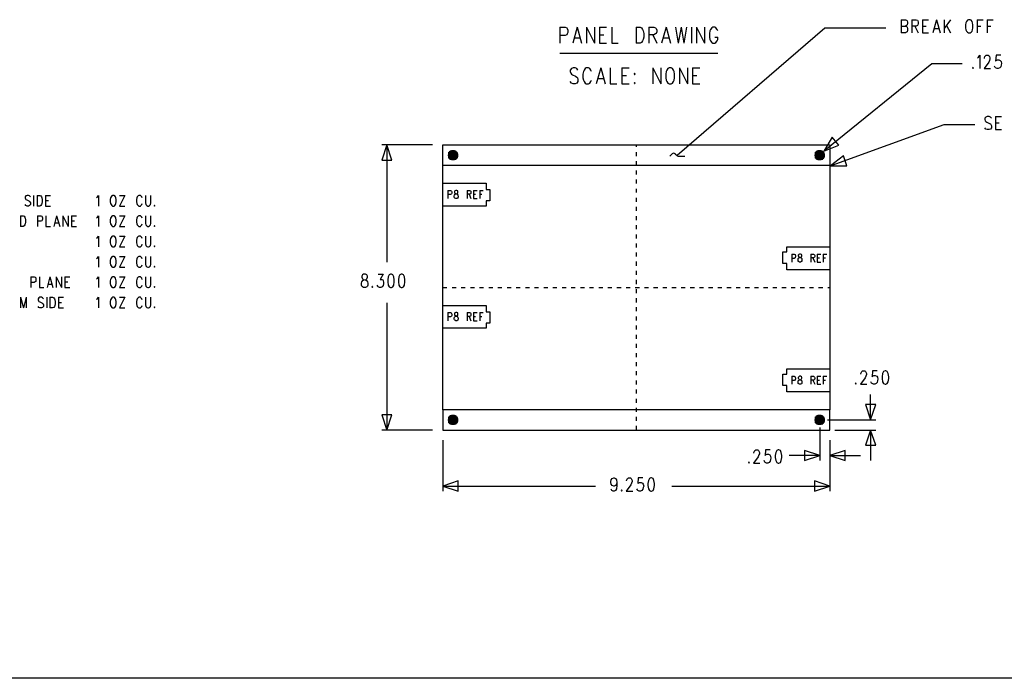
# Model space of a CAD drawing. Extents: x 11.9 to 28.1, y 10.8 to 21.2.
# Tile 2 of 26: x 16.8 to 21.6, y 10.8 to 14. Entities that reach past the tile are written whole.
import ezdxf

# ---------------------------------------------------------------- set-up
doc = ezdxf.new("R2010")
doc.units = 0
doc.header["$MEASUREMENT"] = 0
doc.layers.add('LAYNR1', color=2, linetype='Continuous')

msp = doc.modelspace()

# ---------------------------------------------------------------- linework, layer by layer
at = {"layer": 'LAYNR1'}
for points in [[(21.08, 14.033), (21.08, 13.968)], [(21.08, 14.033), (21.101, 14.033), (21.107, 14.03), (21.11, 14.027), (21.112, 14.021), (21.112, 14.015), (21.11, 14.008), (21.107, 14.005), (21.101, 14.002)], [(21.132, 14.033), (21.132, 13.968)], [(21.132, 14.033), (21.153, 14.033), (21.16, 14.03), (21.162, 14.027), (21.164, 14.021), (21.164, 14.015), (21.162, 14.008), (21.16, 14.005), (21.153, 14.002), (21.132, 14.002)], [(21.185, 14.033), (21.185, 13.968)], [(21.185, 14.033), (21.214, 14.033)], [(21.253, 14.033), (21.235, 13.968)], [(21.253, 14.033), (21.271, 13.968)], [(21.291, 14.033), (21.291, 13.968)], [(21.323, 14.033), (21.291, 13.99)], [(21.453, 14.033), (21.453, 13.968)], [(21.453, 14.033), (21.482, 14.033)], [(21.503, 14.033), (21.503, 13.968)], [(21.503, 14.033), (21.532, 14.033)], [(19.405, 13.996), (19.405, 13.918)], [(19.405, 13.996), (19.43, 13.996), (19.438, 13.993), (19.441, 13.989), (19.443, 13.981), (19.443, 13.97), (19.441, 13.963), (19.438, 13.959), (19.43, 13.955), (19.405, 13.955)], [(19.49, 13.996), (19.468, 13.918)], [(19.49, 13.996), (19.511, 13.918)], [(19.536, 13.996), (19.536, 13.918)], [(19.536, 13.996), (19.574, 13.918)], [(19.574, 13.996), (19.574, 13.918)], [(19.599, 13.996), (19.599, 13.918)], [(19.599, 13.996), (19.634, 13.996)], [(19.659, 13.996), (19.659, 13.918), (19.691, 13.918)], [(19.779, 13.996), (19.779, 13.918)], [(19.779, 13.996), (19.798, 13.996), (19.806, 13.993), (19.811, 13.985), (19.814, 13.978), (19.817, 13.966), (19.817, 13.948), (19.814, 13.936), (19.811, 13.929), (19.806, 13.921), (19.798, 13.918), (19.779, 13.918)], [(19.841, 13.996), (19.841, 13.918)], [(19.841, 13.996), (19.866, 13.996), (19.874, 13.993), (19.877, 13.989), (19.88, 13.981), (19.88, 13.974), (19.877, 13.966), (19.874, 13.963), (19.866, 13.959), (19.841, 13.959)], [(19.926, 13.996), (19.904, 13.918)], [(19.926, 13.996), (19.948, 13.918)], [(19.972, 13.996), (19.986, 13.918)], [(19.98, 13.368), (20.705, 13.993), (21.005, 13.993)], [(20, 13.996), (19.986, 13.918)], [(20, 13.996), (20.013, 13.918)], [(20.027, 13.996), (20.013, 13.918)], [(20.051, 13.996), (20.051, 13.918)], [(20.076, 13.996), (20.076, 13.918)], [(20.076, 13.996), (20.114, 13.918)], [(20.114, 13.996), (20.114, 13.918)], [(20.18, 13.978), (20.177, 13.985), (20.171, 13.993), (20.166, 13.996), (20.155, 13.996), (20.15, 13.993), (20.144, 13.985), (20.141, 13.978), (20.139, 13.966), (20.139, 13.948), (20.141, 13.936), (20.144, 13.929), (20.15, 13.921), (20.155, 13.918), (20.166, 13.918), (20.171, 13.921), (20.177, 13.929), (20.18, 13.936), (20.18, 13.948)], [(21.08, 14.002), (21.101, 14.002), (21.107, 13.999), (21.11, 13.996), (21.112, 13.99), (21.112, 13.98), (21.11, 13.974), (21.107, 13.971), (21.101, 13.968), (21.08, 13.968)], [(21.148, 14.002), (21.164, 13.968)], [(21.185, 14.002), (21.203, 14.002)], [(21.241, 13.99), (21.264, 13.99)], [(21.303, 14.005), (21.323, 13.968)], [(21.453, 14.002), (21.471, 14.002)], [(21.503, 14.002), (21.521, 14.002)], [(19.476, 13.944), (19.503, 13.944)], [(19.599, 13.959), (19.621, 13.959)], [(19.861, 13.959), (19.88, 13.918)], [(19.912, 13.944), (19.94, 13.944)], [(20.166, 13.948), (20.18, 13.948)], [(21.185, 13.968), (21.214, 13.968)], [(19.599, 13.918), (19.634, 13.918)], [(19.405, 13.868), (20.18, 13.868)], [(21.455, 13.846), (21.46, 13.849), (21.466, 13.858), (21.466, 13.793)], [(21.489, 13.843), (21.489, 13.846), (21.491, 13.852), (21.494, 13.855), (21.498, 13.858), (21.507, 13.858), (21.512, 13.855), (21.514, 13.852), (21.516, 13.846), (21.516, 13.84), (21.514, 13.833), (21.51, 13.824), (21.487, 13.793), (21.519, 13.793)], [(21.569, 13.858), (21.546, 13.858), (21.544, 13.83), (21.546, 13.833), (21.553, 13.836), (21.56, 13.836), (21.566, 13.833), (21.571, 13.827), (21.573, 13.818), (21.571, 13.811), (21.569, 13.802), (21.564, 13.796), (21.557, 13.793), (21.551, 13.793), (21.544, 13.796), (21.541, 13.799), (21.539, 13.805)], [(19.493, 13.785), (19.488, 13.793), (19.48, 13.796), (19.469, 13.796), (19.461, 13.793), (19.455, 13.785), (19.455, 13.778), (19.458, 13.77), (19.461, 13.766), (19.466, 13.763), (19.482, 13.755), (19.488, 13.751), (19.491, 13.748), (19.493, 13.74), (19.493, 13.729), (19.488, 13.721), (19.48, 13.718), (19.469, 13.718), (19.461, 13.721), (19.455, 13.729)], [(19.559, 13.778), (19.556, 13.785), (19.551, 13.793), (19.545, 13.796), (19.534, 13.796), (19.529, 13.793), (19.523, 13.785), (19.521, 13.778), (19.518, 13.766), (19.518, 13.748), (19.521, 13.736), (19.523, 13.729), (19.529, 13.721), (19.534, 13.718), (19.545, 13.718), (19.551, 13.721), (19.556, 13.729), (19.559, 13.736)], [(19.605, 13.796), (19.583, 13.718)], [(19.605, 13.796), (19.627, 13.718)], [(19.651, 13.796), (19.651, 13.718), (19.684, 13.718)], [(19.709, 13.796), (19.709, 13.718)], [(19.709, 13.796), (19.744, 13.796)], [(19.861, 13.796), (19.861, 13.718)], [(19.861, 13.796), (19.9, 13.718)], [(19.9, 13.796), (19.9, 13.718)], [(19.992, 13.796), (19.992, 13.718)], [(19.992, 13.796), (20.031, 13.718)], [(20.031, 13.796), (20.031, 13.718)], [(20.055, 13.796), (20.055, 13.718)], [(20.055, 13.796), (20.091, 13.796)], [(20.705, 13.393), (21.23, 13.818), (21.38, 13.818)], [(19.591, 13.744), (19.619, 13.744)], [(19.709, 13.759), (19.731, 13.759)], [(20.055, 13.759), (20.077, 13.759)], [(19.709, 13.718), (19.744, 13.718)], [(20.055, 13.718), (20.091, 13.718)], [(21.523, 13.549), (21.518, 13.555), (21.512, 13.558), (21.502, 13.558), (21.496, 13.555), (21.491, 13.549), (21.491, 13.543), (21.493, 13.536), (21.496, 13.533), (21.5, 13.53), (21.514, 13.524), (21.518, 13.521), (21.521, 13.518), (21.523, 13.511), (21.523, 13.502), (21.518, 13.496), (21.512, 13.493), (21.502, 13.493), (21.496, 13.496), (21.491, 13.502)], [(21.543, 13.558), (21.543, 13.493)], [(21.543, 13.558), (21.573, 13.558)], [(20.741, 13.318), (21.291, 13.518), (21.441, 13.518)], [(21.543, 13.527), (21.562, 13.527)], [(21.543, 13.493), (21.573, 13.493)], [(18.78, 13.418), (18.53, 13.418)], [(18.555, 13.418), (18.555, 12.843)], [(18.83, 13.318), (18.83, 13.418), (20.73, 13.418), (20.73, 13.318)], [(18.87, 13.345), (18.87, 13.391)], [(18.875, 13.343), (18.875, 13.392)], [(18.88, 13.343), (18.88, 13.393)], [(18.885, 13.343), (18.885, 13.392)], [(18.89, 13.345), (18.89, 13.391)], [(19.78, 13.408), (19.78, 13.418)], [(20.67, 13.345), (20.67, 13.391)], [(20.675, 13.343), (20.675, 13.392)], [(20.68, 13.343), (20.68, 13.393)], [(20.685, 13.343), (20.685, 13.392)], [(20.69, 13.345), (20.69, 13.391)], [(18.855, 13.368), (18.905, 13.368)], [(18.856, 13.373), (18.905, 13.373)], [(18.856, 13.363), (18.905, 13.363)], [(18.857, 13.378), (18.903, 13.378)], [(18.857, 13.358), (18.903, 13.358)], [(18.86, 13.383), (18.9, 13.383)], [(18.86, 13.353), (18.86, 13.383)], [(18.86, 13.353), (18.9, 13.353)], [(18.865, 13.388), (18.895, 13.388)], [(18.865, 13.348), (18.865, 13.388)], [(18.865, 13.348), (18.895, 13.348)], [(18.895, 13.348), (18.895, 13.388)], [(18.9, 13.353), (18.9, 13.383)], [(19.78, 13.363), (19.78, 13.383)], [(19.945, 13.363), (19.956, 13.374)], [(19.97, 13.375), (19.982, 13.365)], [(20.655, 13.368), (20.705, 13.368)], [(20.656, 13.373), (20.705, 13.373)], [(20.656, 13.363), (20.705, 13.363)], [(20.657, 13.378), (20.703, 13.378)], [(20.657, 13.358), (20.703, 13.358)], [(20.66, 13.383), (20.7, 13.383)], [(20.66, 13.353), (20.66, 13.383)], [(20.66, 13.353), (20.7, 13.353)], [(20.665, 13.388), (20.695, 13.388)], [(20.665, 13.348), (20.665, 13.388)], [(20.665, 13.348), (20.695, 13.348)], [(20.695, 13.348), (20.695, 13.388)], [(20.7, 13.353), (20.7, 13.383)], [(19.78, 13.318), (19.78, 13.338)], [(19.78, 13.273), (19.78, 13.293)], [(19.78, 13.228), (19.78, 13.248)], [(19.78, 13.184), (19.78, 13.203)], [(16.805, 13.163), (16.801, 13.168), (16.796, 13.17), (16.789, 13.17), (16.783, 13.168), (16.78, 13.163), (16.78, 13.158), (16.781, 13.153), (16.783, 13.15), (16.787, 13.148), (16.798, 13.143), (16.801, 13.14), (16.803, 13.138), (16.805, 13.133), (16.805, 13.125), (16.801, 13.12), (16.796, 13.118), (16.789, 13.118), (16.783, 13.12), (16.78, 13.125)], [(16.821, 13.17), (16.821, 13.118)], [(16.838, 13.17), (16.838, 13.118)], [(16.838, 13.17), (16.851, 13.17), (16.856, 13.168), (16.86, 13.163), (16.861, 13.158), (16.863, 13.15), (16.863, 13.138), (16.861, 13.13), (16.86, 13.125), (16.856, 13.12), (16.851, 13.118), (16.838, 13.118)], [(16.88, 13.17), (16.88, 13.118)], [(16.88, 13.17), (16.903, 13.17)], [(17.13, 13.16), (17.134, 13.163), (17.139, 13.17), (17.139, 13.118)], [(17.268, 13.17), (17.243, 13.118)], [(17.243, 13.17), (17.268, 13.17)], [(17.354, 13.158), (17.352, 13.163), (17.348, 13.168), (17.345, 13.17), (17.337, 13.17), (17.334, 13.168), (17.33, 13.163), (17.328, 13.158), (17.326, 13.15), (17.326, 13.138), (17.328, 13.13), (17.33, 13.125), (17.334, 13.12), (17.337, 13.118), (17.345, 13.118), (17.348, 13.12), (17.352, 13.125), (17.354, 13.13)], [(17.37, 13.17), (17.37, 13.133), (17.372, 13.125), (17.376, 13.12), (17.381, 13.118), (17.385, 13.118), (17.39, 13.12), (17.394, 13.125), (17.396, 13.133), (17.396, 13.17)], [(18.855, 13.195), (18.855, 13.155)], [(18.855, 13.195), (18.867, 13.195), (18.871, 13.193), (18.873, 13.191), (18.874, 13.187), (18.874, 13.181), (18.873, 13.178), (18.871, 13.176), (18.867, 13.174), (18.855, 13.174)], [(18.949, 13.195), (18.949, 13.155)], [(18.949, 13.195), (18.961, 13.195), (18.966, 13.193), (18.967, 13.191), (18.968, 13.187), (18.968, 13.183), (18.967, 13.18), (18.966, 13.178), (18.961, 13.176), (18.949, 13.176)], [(18.959, 13.176), (18.968, 13.155)], [(18.981, 13.195), (18.981, 13.155)], [(18.981, 13.195), (18.998, 13.195)], [(18.981, 13.176), (18.991, 13.176)], [(18.981, 13.155), (18.998, 13.155)], [(19.011, 13.195), (19.011, 13.155)], [(19.011, 13.195), (19.028, 13.195)], [(19.011, 13.176), (19.021, 13.176)], [(19.78, 13.139), (19.78, 13.159)], [(16.88, 13.145), (16.894, 13.145)], [(16.88, 13.118), (16.903, 13.118)], [(17.243, 13.118), (17.268, 13.118)], [(19.78, 13.094), (19.78, 13.114)], [(16.756, 13.07), (16.756, 13.018)], [(16.756, 13.07), (16.769, 13.07), (16.774, 13.068), (16.778, 13.063), (16.78, 13.058), (16.781, 13.05), (16.781, 13.038), (16.78, 13.03), (16.778, 13.025), (16.774, 13.02), (16.769, 13.018), (16.756, 13.018)], [(16.84, 13.07), (16.84, 13.018)], [(16.84, 13.07), (16.856, 13.07), (16.861, 13.068), (16.863, 13.065), (16.865, 13.06), (16.865, 13.053), (16.863, 13.048), (16.861, 13.045), (16.856, 13.043), (16.84, 13.043)], [(16.881, 13.07), (16.881, 13.018), (16.903, 13.018)], [(16.934, 13.07), (16.92, 13.018)], [(16.934, 13.07), (16.949, 13.018)], [(16.965, 13.07), (16.965, 13.018)], [(16.965, 13.07), (16.991, 13.018)], [(16.991, 13.07), (16.991, 13.018)], [(17.007, 13.07), (17.007, 13.018)], [(17.007, 13.07), (17.031, 13.07)], [(17.13, 13.06), (17.134, 13.063), (17.139, 13.07), (17.139, 13.018)], [(17.268, 13.07), (17.243, 13.018)], [(17.243, 13.07), (17.268, 13.07)], [(17.354, 13.058), (17.352, 13.063), (17.348, 13.068), (17.345, 13.07), (17.337, 13.07), (17.334, 13.068), (17.33, 13.063), (17.328, 13.058), (17.326, 13.05), (17.326, 13.038), (17.328, 13.03), (17.33, 13.025), (17.334, 13.02), (17.337, 13.018), (17.345, 13.018), (17.348, 13.02), (17.352, 13.025), (17.354, 13.03)], [(17.37, 13.07), (17.37, 13.033), (17.372, 13.025), (17.376, 13.02), (17.381, 13.018), (17.385, 13.018), (17.39, 13.02), (17.394, 13.025), (17.396, 13.033), (17.396, 13.07)], [(19.78, 13.049), (19.78, 13.069)], [(16.925, 13.035), (16.943, 13.035)], [(17.007, 13.045), (17.021, 13.045)], [(17.007, 13.018), (17.031, 13.018)], [(17.243, 13.018), (17.268, 13.018)], [(19.78, 13.004), (19.78, 13.024)], [(17.13, 12.96), (17.134, 12.963), (17.139, 12.97), (17.139, 12.918)], [(17.268, 12.97), (17.243, 12.918)], [(17.243, 12.97), (17.268, 12.97)], [(17.354, 12.958), (17.352, 12.963), (17.348, 12.968), (17.345, 12.97), (17.337, 12.97), (17.334, 12.968), (17.33, 12.963), (17.328, 12.958), (17.326, 12.95), (17.326, 12.938), (17.328, 12.93), (17.33, 12.925), (17.334, 12.92), (17.337, 12.918), (17.345, 12.918), (17.348, 12.92), (17.352, 12.925), (17.354, 12.93)], [(17.37, 12.97), (17.37, 12.933), (17.372, 12.925), (17.376, 12.92), (17.381, 12.918), (17.385, 12.918), (17.39, 12.92), (17.394, 12.925), (17.396, 12.933), (17.396, 12.97)], [(19.78, 12.959), (19.78, 12.979)], [(17.243, 12.918), (17.268, 12.918)], [(19.78, 12.914), (19.78, 12.934)], [(17.13, 12.86), (17.134, 12.863), (17.139, 12.87), (17.139, 12.818)], [(17.268, 12.87), (17.243, 12.818)], [(17.243, 12.87), (17.268, 12.87)], [(17.354, 12.858), (17.352, 12.863), (17.348, 12.868), (17.345, 12.87), (17.337, 12.87), (17.334, 12.868), (17.33, 12.863), (17.328, 12.858), (17.326, 12.85), (17.326, 12.838), (17.328, 12.83), (17.33, 12.825), (17.334, 12.82), (17.337, 12.818), (17.345, 12.818), (17.348, 12.82), (17.352, 12.825), (17.354, 12.83)], [(17.37, 12.87), (17.37, 12.833), (17.372, 12.825), (17.376, 12.82), (17.381, 12.818), (17.385, 12.818), (17.39, 12.82), (17.394, 12.825), (17.396, 12.833), (17.396, 12.87)], [(19.78, 12.87), (19.78, 12.89)], [(20.543, 12.882), (20.543, 12.843)], [(20.543, 12.882), (20.555, 12.882), (20.559, 12.88), (20.56, 12.878), (20.562, 12.875), (20.562, 12.869), (20.56, 12.865), (20.559, 12.863), (20.555, 12.861), (20.543, 12.861)], [(20.637, 12.882), (20.637, 12.843)], [(20.637, 12.882), (20.649, 12.882), (20.653, 12.88), (20.654, 12.878), (20.656, 12.875), (20.656, 12.871), (20.654, 12.867), (20.653, 12.865), (20.649, 12.863), (20.637, 12.863)], [(20.646, 12.863), (20.656, 12.843)], [(20.668, 12.882), (20.668, 12.843)], [(20.668, 12.882), (20.686, 12.882)], [(20.668, 12.863), (20.679, 12.863)], [(20.698, 12.882), (20.698, 12.843)], [(20.698, 12.882), (20.716, 12.882)], [(20.698, 12.863), (20.709, 12.863)], [(17.243, 12.818), (17.268, 12.818)], [(19.78, 12.825), (19.78, 12.845)], [(20.668, 12.843), (20.686, 12.843)], [(16.807, 12.77), (16.807, 12.718)], [(16.807, 12.77), (16.823, 12.77), (16.829, 12.768), (16.831, 12.765), (16.832, 12.76), (16.832, 12.753), (16.831, 12.748), (16.829, 12.745), (16.823, 12.743), (16.807, 12.743)], [(16.849, 12.77), (16.849, 12.718), (16.871, 12.718)], [(16.901, 12.77), (16.887, 12.718)], [(16.901, 12.77), (16.916, 12.718)], [(16.932, 12.77), (16.932, 12.718)], [(16.932, 12.77), (16.958, 12.718)], [(16.958, 12.77), (16.958, 12.718)], [(16.974, 12.77), (16.974, 12.718)], [(16.974, 12.77), (16.998, 12.77)], [(17.13, 12.76), (17.134, 12.763), (17.139, 12.77), (17.139, 12.718)], [(17.268, 12.77), (17.243, 12.718)], [(17.243, 12.77), (17.268, 12.77)], [(17.354, 12.758), (17.352, 12.763), (17.348, 12.768), (17.345, 12.77), (17.337, 12.77), (17.334, 12.768), (17.33, 12.763), (17.328, 12.758), (17.326, 12.75), (17.326, 12.738), (17.328, 12.73), (17.33, 12.725), (17.334, 12.72), (17.337, 12.718), (17.345, 12.718), (17.348, 12.72), (17.352, 12.725), (17.354, 12.73)], [(17.37, 12.77), (17.37, 12.733), (17.372, 12.725), (17.376, 12.72), (17.381, 12.718), (17.385, 12.718), (17.39, 12.72), (17.394, 12.725), (17.396, 12.733), (17.396, 12.77)], [(18.512, 12.783), (18.537, 12.783), (18.523, 12.758), (18.53, 12.758), (18.535, 12.755), (18.537, 12.752), (18.539, 12.743), (18.539, 12.736), (18.537, 12.727), (18.532, 12.721), (18.526, 12.718), (18.519, 12.718), (18.512, 12.721), (18.51, 12.724), (18.507, 12.73)], [(19.78, 12.78), (19.78, 12.8)], [(16.892, 12.735), (16.911, 12.735)], [(16.974, 12.745), (16.989, 12.745)], [(16.974, 12.718), (16.998, 12.718)], [(17.243, 12.718), (17.268, 12.718)], [(18.83, 12.718), (18.85, 12.718)], [(18.875, 12.718), (18.895, 12.718)], [(18.92, 12.718), (18.94, 12.718)], [(18.965, 12.718), (18.985, 12.718)], [(19.01, 12.718), (19.03, 12.718)], [(19.055, 12.718), (19.075, 12.718)], [(19.1, 12.718), (19.12, 12.718)], [(19.145, 12.718), (19.165, 12.718)], [(19.19, 12.718), (19.21, 12.718)], [(19.235, 12.718), (19.255, 12.718)], [(19.28, 12.718), (19.3, 12.718)], [(19.325, 12.718), (19.345, 12.718)], [(19.37, 12.718), (19.39, 12.718)], [(19.415, 12.718), (19.435, 12.718)], [(19.46, 12.718), (19.48, 12.718)], [(19.505, 12.718), (19.525, 12.718)], [(19.55, 12.718), (19.57, 12.718)], [(19.595, 12.718), (19.615, 12.718)], [(19.64, 12.718), (19.66, 12.718)], [(19.685, 12.718), (19.705, 12.718)], [(19.73, 12.718), (19.75, 12.718)], [(19.775, 12.718), (19.795, 12.718)], [(19.78, 12.735), (19.78, 12.755)], [(19.82, 12.718), (19.84, 12.718)], [(19.865, 12.718), (19.885, 12.718)], [(19.91, 12.718), (19.93, 12.718)], [(19.955, 12.718), (19.975, 12.718)], [(20, 12.718), (20.02, 12.718)], [(20.045, 12.718), (20.065, 12.718)], [(20.09, 12.718), (20.11, 12.718)], [(20.135, 12.718), (20.155, 12.718)], [(20.18, 12.718), (20.2, 12.718)], [(20.225, 12.718), (20.245, 12.718)], [(20.27, 12.718), (20.29, 12.718)], [(20.315, 12.718), (20.335, 12.718)], [(20.36, 12.718), (20.38, 12.718)], [(20.405, 12.718), (20.425, 12.718)], [(20.45, 12.718), (20.47, 12.718)], [(20.495, 12.718), (20.515, 12.718)], [(20.54, 12.718), (20.56, 12.718)], [(20.585, 12.718), (20.605, 12.718)], [(20.63, 12.718), (20.65, 12.718)], [(20.675, 12.718), (20.695, 12.718)], [(20.72, 12.718), (20.73, 12.718)], [(16.756, 12.67), (16.756, 12.618)], [(16.756, 12.67), (16.771, 12.618)], [(16.785, 12.67), (16.771, 12.618)], [(16.785, 12.67), (16.785, 12.618)], [(16.869, 12.663), (16.865, 12.668), (16.86, 12.67), (16.852, 12.67), (16.847, 12.668), (16.843, 12.663), (16.843, 12.658), (16.845, 12.653), (16.847, 12.65), (16.851, 12.648), (16.861, 12.643), (16.865, 12.64), (16.867, 12.638), (16.869, 12.633), (16.869, 12.625), (16.865, 12.62), (16.86, 12.618), (16.852, 12.618), (16.847, 12.62), (16.843, 12.625)], [(16.885, 12.67), (16.885, 12.618)], [(16.901, 12.67), (16.901, 12.618)], [(16.901, 12.67), (16.914, 12.67), (16.92, 12.668), (16.923, 12.663), (16.925, 12.658), (16.927, 12.65), (16.927, 12.638), (16.925, 12.63), (16.923, 12.625), (16.92, 12.62), (16.914, 12.618), (16.901, 12.618)], [(16.943, 12.67), (16.943, 12.618)], [(16.943, 12.67), (16.967, 12.67)], [(17.13, 12.66), (17.134, 12.663), (17.139, 12.67), (17.139, 12.618)], [(17.268, 12.67), (17.243, 12.618)], [(17.243, 12.67), (17.268, 12.67)], [(17.354, 12.658), (17.352, 12.663), (17.348, 12.668), (17.345, 12.67), (17.337, 12.67), (17.334, 12.668), (17.33, 12.663), (17.328, 12.658), (17.326, 12.65), (17.326, 12.638), (17.328, 12.63), (17.33, 12.625), (17.334, 12.62), (17.337, 12.618), (17.345, 12.618), (17.348, 12.62), (17.352, 12.625), (17.354, 12.63)], [(17.37, 12.67), (17.37, 12.633), (17.372, 12.625), (17.376, 12.62), (17.381, 12.618), (17.385, 12.618), (17.39, 12.62), (17.394, 12.625), (17.396, 12.633), (17.396, 12.67)], [(19.78, 12.69), (19.78, 12.71)], [(16.943, 12.645), (16.958, 12.645)], [(16.943, 12.618), (16.967, 12.618)], [(17.243, 12.618), (17.268, 12.618)], [(18.555, 12.643), (18.555, 12.018)], [(19.78, 12.645), (19.78, 12.665)], [(19.78, 12.601), (19.78, 12.621)], [(18.855, 12.595), (18.855, 12.555)], [(18.855, 12.595), (18.867, 12.595), (18.871, 12.593), (18.873, 12.591), (18.874, 12.587), (18.874, 12.581), (18.873, 12.578), (18.871, 12.576), (18.867, 12.574), (18.855, 12.574)], [(18.949, 12.595), (18.949, 12.555)], [(18.949, 12.595), (18.961, 12.595), (18.966, 12.593), (18.967, 12.591), (18.968, 12.587), (18.968, 12.583), (18.967, 12.58), (18.966, 12.578), (18.961, 12.576), (18.949, 12.576)], [(18.959, 12.576), (18.968, 12.555)], [(18.981, 12.595), (18.981, 12.555)], [(18.981, 12.595), (18.998, 12.595)], [(18.981, 12.576), (18.991, 12.576)], [(19.011, 12.595), (19.011, 12.555)], [(19.011, 12.595), (19.028, 12.595)], [(19.011, 12.576), (19.021, 12.576)], [(19.78, 12.556), (19.78, 12.576)], [(18.981, 12.555), (18.998, 12.555)], [(19.78, 12.511), (19.78, 12.531)], [(19.78, 12.466), (19.78, 12.486)], [(19.78, 12.421), (19.78, 12.441)], [(19.78, 12.376), (19.78, 12.396)], [(19.78, 12.332), (19.78, 12.352)], [(19.78, 12.287), (19.78, 12.307)], [(20.543, 12.282), (20.543, 12.243)], [(20.543, 12.282), (20.555, 12.282), (20.559, 12.28), (20.56, 12.278), (20.562, 12.275), (20.562, 12.269), (20.56, 12.265), (20.559, 12.263), (20.555, 12.261), (20.543, 12.261)], [(20.637, 12.282), (20.637, 12.243)], [(20.637, 12.282), (20.649, 12.282), (20.653, 12.28), (20.654, 12.278), (20.656, 12.275), (20.656, 12.271), (20.654, 12.267), (20.653, 12.265), (20.649, 12.263), (20.637, 12.263)], [(20.668, 12.282), (20.668, 12.243)], [(20.668, 12.282), (20.686, 12.282)], [(20.698, 12.282), (20.698, 12.243)], [(20.698, 12.282), (20.716, 12.282)], [(20.882, 12.293), (20.882, 12.296), (20.885, 12.302), (20.887, 12.305), (20.891, 12.308), (20.901, 12.308), (20.905, 12.305), (20.907, 12.302), (20.91, 12.296), (20.91, 12.29), (20.907, 12.283), (20.903, 12.274), (20.88, 12.243), (20.912, 12.243)], [(20.962, 12.308), (20.939, 12.308), (20.937, 12.28), (20.939, 12.283), (20.946, 12.286), (20.953, 12.286), (20.96, 12.283), (20.964, 12.277), (20.966, 12.268), (20.964, 12.261), (20.962, 12.252), (20.957, 12.246), (20.951, 12.243), (20.944, 12.243), (20.937, 12.246), (20.935, 12.249), (20.932, 12.255)], [(19.78, 12.242), (19.78, 12.262)], [(20.646, 12.263), (20.656, 12.243)], [(20.668, 12.263), (20.679, 12.263)], [(20.668, 12.243), (20.686, 12.243)], [(20.698, 12.263), (20.709, 12.263)], [(19.78, 12.197), (19.78, 12.217)], [(20.93, 12.068), (20.93, 12.193)], [(19.78, 12.152), (19.78, 12.172)], [(18.83, 12.118), (18.83, 12.018), (20.73, 12.018), (20.73, 12.118)], [(18.865, 12.088), (18.895, 12.088)], [(18.865, 12.048), (18.865, 12.088)], [(18.87, 12.045), (18.87, 12.091)], [(18.875, 12.043), (18.875, 12.092)], [(18.88, 12.043), (18.88, 12.093)], [(18.885, 12.043), (18.885, 12.092)], [(18.89, 12.045), (18.89, 12.091)], [(18.895, 12.048), (18.895, 12.088)], [(19.78, 12.107), (19.78, 12.127)], [(20.665, 12.088), (20.695, 12.088)], [(20.665, 12.048), (20.665, 12.088)], [(20.67, 12.045), (20.67, 12.091)], [(20.675, 12.043), (20.675, 12.092)], [(20.68, 12.043), (20.68, 12.093)], [(20.685, 12.043), (20.685, 12.092)], [(20.69, 12.045), (20.69, 12.091)], [(20.695, 12.048), (20.695, 12.088)], [(18.855, 12.068), (18.905, 12.068)], [(18.856, 12.073), (18.905, 12.073)], [(18.856, 12.063), (18.905, 12.063)], [(18.857, 12.078), (18.903, 12.078)], [(18.857, 12.058), (18.903, 12.058)], [(18.86, 12.083), (18.9, 12.083)], [(18.86, 12.053), (18.86, 12.083)], [(18.86, 12.053), (18.9, 12.053)], [(18.865, 12.048), (18.895, 12.048)], [(18.9, 12.053), (18.9, 12.083)], [(19.78, 12.063), (19.78, 12.083)], [(19.78, 12.018), (19.78, 12.038)], [(20.655, 12.068), (20.705, 12.068)], [(20.656, 12.073), (20.705, 12.073)], [(20.656, 12.063), (20.705, 12.063)], [(20.657, 12.078), (20.703, 12.078)], [(20.657, 12.058), (20.703, 12.058)], [(20.66, 12.083), (20.7, 12.083)], [(20.66, 12.053), (20.66, 12.083)], [(20.66, 12.053), (20.7, 12.053)], [(20.665, 12.048), (20.695, 12.048)], [(20.7, 12.053), (20.7, 12.083)], [(20.718, 12.068), (20.955, 12.068)], [(18.78, 12.018), (18.53, 12.018)], [(20.68, 12.03), (20.68, 11.868)], [(20.755, 12.018), (20.955, 12.018)], [(20.93, 12.018), (20.93, 11.868)], [(18.83, 11.968), (18.83, 11.718)], [(20.73, 11.968), (20.73, 11.718)], [(20.357, 11.905), (20.357, 11.908), (20.36, 11.915), (20.362, 11.918), (20.366, 11.921), (20.376, 11.921), (20.38, 11.918), (20.382, 11.915), (20.385, 11.908), (20.385, 11.902), (20.382, 11.896), (20.378, 11.886), (20.355, 11.855), (20.387, 11.855)], [(20.437, 11.921), (20.414, 11.921), (20.412, 11.893), (20.414, 11.896), (20.421, 11.899), (20.428, 11.899), (20.435, 11.896), (20.439, 11.89), (20.441, 11.88), (20.439, 11.874), (20.437, 11.865), (20.432, 11.858), (20.426, 11.855), (20.419, 11.855), (20.412, 11.858), (20.41, 11.861), (20.407, 11.868)], [(20.68, 11.893), (20.53, 11.893)], [(20.73, 11.893), (20.88, 11.893)], [(19.685, 11.761), (19.682, 11.752), (19.678, 11.746), (19.671, 11.743), (19.669, 11.743), (19.662, 11.746), (19.657, 11.752), (19.655, 11.761), (19.655, 11.765), (19.657, 11.774), (19.662, 11.78), (19.669, 11.783), (19.671, 11.783), (19.678, 11.78), (19.682, 11.774), (19.685, 11.761), (19.685, 11.746), (19.682, 11.73), (19.678, 11.721), (19.671, 11.718), (19.666, 11.718), (19.66, 11.721), (19.657, 11.727)], [(19.732, 11.768), (19.732, 11.771), (19.735, 11.777), (19.737, 11.78), (19.741, 11.783), (19.751, 11.783), (19.755, 11.78), (19.757, 11.777), (19.76, 11.771), (19.76, 11.765), (19.757, 11.758), (19.753, 11.749), (19.73, 11.718), (19.762, 11.718)], [(19.812, 11.783), (19.789, 11.783), (19.787, 11.755), (19.789, 11.758), (19.796, 11.761), (19.803, 11.761), (19.81, 11.758), (19.814, 11.752), (19.816, 11.743), (19.814, 11.736), (19.812, 11.727), (19.807, 11.721), (19.801, 11.718), (19.794, 11.718), (19.787, 11.721), (19.785, 11.724), (19.782, 11.73)], [(18.83, 11.743), (19.58, 11.743)], [(19.955, 11.743), (20.73, 11.743)], [(28.093, 10.799), (11.892, 10.799)]]:
    msp.add_lwpolyline(points, dxfattribs=at)
for points in [[(21.41, 14.033), (21.405, 14.03), (21.401, 14.024), (21.398, 14.018), (21.396, 14.008), (21.396, 13.993), (21.398, 13.983), (21.401, 13.977), (21.405, 13.971), (21.41, 13.968), (21.419, 13.968), (21.423, 13.971), (21.428, 13.977), (21.43, 13.983), (21.432, 13.993), (21.432, 14.008), (21.43, 14.018), (21.428, 14.024), (21.423, 14.03), (21.419, 14.033), (21.41, 14.033)], [(19.941, 13.796), (19.935, 13.793), (19.93, 13.785), (19.927, 13.778), (19.924, 13.766), (19.924, 13.748), (19.927, 13.736), (19.93, 13.729), (19.935, 13.721), (19.941, 13.718), (19.951, 13.718), (19.957, 13.721), (19.962, 13.729), (19.965, 13.736), (19.968, 13.748), (19.968, 13.766), (19.965, 13.778), (19.962, 13.785), (19.957, 13.793), (19.951, 13.796), (19.941, 13.796)], [(21.432, 13.799), (21.43, 13.796), (21.432, 13.793), (21.435, 13.796), (21.432, 13.799)], [(19.771, 13.77), (19.769, 13.766), (19.771, 13.763), (19.774, 13.766), (19.771, 13.77)], [(19.771, 13.725), (19.769, 13.721), (19.771, 13.718), (19.774, 13.721), (19.771, 13.725)], [(20.742, 13.456), (20.701, 13.388), (20.774, 13.417), (20.742, 13.456)], [(18.58, 13.343), (18.555, 13.418), (18.53, 13.343), (18.58, 13.343)], [(20.797, 13.364), (20.734, 13.316), (20.813, 13.316), (20.797, 13.364)], [(18.83, 13.318), (20.73, 13.318), (20.73, 12.118), (18.83, 12.118), (18.83, 13.318)], [(18.83, 13.23), (19.043, 13.23), (19.043, 13.199), (19.061, 13.199), (19.061, 13.143), (19.043, 13.143), (19.043, 13.118), (18.83, 13.118), (18.83, 13.23)], [(17.208, 13.17), (17.205, 13.168), (17.201, 13.163), (17.199, 13.158), (17.197, 13.15), (17.197, 13.138), (17.199, 13.13), (17.201, 13.125), (17.205, 13.12), (17.208, 13.118), (17.216, 13.118), (17.219, 13.12), (17.223, 13.125), (17.225, 13.13), (17.226, 13.138), (17.226, 13.15), (17.225, 13.158), (17.223, 13.163), (17.219, 13.168), (17.216, 13.17), (17.208, 13.17)], [(18.893, 13.195), (18.889, 13.193), (18.888, 13.189), (18.888, 13.185), (18.889, 13.181), (18.892, 13.18), (18.897, 13.178), (18.901, 13.176), (18.904, 13.172), (18.906, 13.168), (18.906, 13.163), (18.904, 13.159), (18.903, 13.157), (18.899, 13.155), (18.893, 13.155), (18.889, 13.157), (18.888, 13.159), (18.886, 13.163), (18.886, 13.168), (18.888, 13.172), (18.891, 13.176), (18.895, 13.178), (18.9, 13.18), (18.903, 13.181), (18.904, 13.185), (18.904, 13.189), (18.903, 13.193), (18.899, 13.195), (18.893, 13.195)], [(17.414, 13.123), (17.412, 13.12), (17.414, 13.118), (17.416, 13.12), (17.414, 13.123)], [(17.208, 13.07), (17.205, 13.068), (17.201, 13.063), (17.199, 13.058), (17.197, 13.05), (17.197, 13.038), (17.199, 13.03), (17.201, 13.025), (17.205, 13.02), (17.208, 13.018), (17.216, 13.018), (17.219, 13.02), (17.223, 13.025), (17.225, 13.03), (17.226, 13.038), (17.226, 13.05), (17.225, 13.058), (17.223, 13.063), (17.219, 13.068), (17.216, 13.07), (17.208, 13.07)], [(17.414, 13.023), (17.412, 13.02), (17.414, 13.018), (17.416, 13.02), (17.414, 13.023)], [(17.208, 12.97), (17.205, 12.968), (17.201, 12.963), (17.199, 12.958), (17.197, 12.95), (17.197, 12.938), (17.199, 12.93), (17.201, 12.925), (17.205, 12.92), (17.208, 12.918), (17.216, 12.918), (17.219, 12.92), (17.223, 12.925), (17.225, 12.93), (17.226, 12.938), (17.226, 12.95), (17.225, 12.958), (17.223, 12.963), (17.219, 12.968), (17.216, 12.97), (17.208, 12.97)], [(17.414, 12.923), (17.412, 12.92), (17.414, 12.918), (17.416, 12.92), (17.414, 12.923)], [(20.73, 12.805), (20.518, 12.805), (20.518, 12.836), (20.499, 12.836), (20.499, 12.893), (20.518, 12.893), (20.518, 12.918), (20.73, 12.918), (20.73, 12.805)], [(17.208, 12.87), (17.205, 12.868), (17.201, 12.863), (17.199, 12.858), (17.197, 12.85), (17.197, 12.838), (17.199, 12.83), (17.201, 12.825), (17.205, 12.82), (17.208, 12.818), (17.216, 12.818), (17.219, 12.82), (17.223, 12.825), (17.225, 12.83), (17.226, 12.838), (17.226, 12.85), (17.225, 12.858), (17.223, 12.863), (17.219, 12.868), (17.216, 12.87), (17.208, 12.87)], [(20.581, 12.882), (20.577, 12.88), (20.575, 12.876), (20.575, 12.873), (20.577, 12.869), (20.579, 12.867), (20.585, 12.865), (20.589, 12.863), (20.592, 12.86), (20.593, 12.856), (20.593, 12.85), (20.592, 12.846), (20.59, 12.845), (20.586, 12.843), (20.581, 12.843), (20.577, 12.845), (20.575, 12.846), (20.574, 12.85), (20.574, 12.856), (20.575, 12.86), (20.578, 12.863), (20.582, 12.865), (20.588, 12.867), (20.59, 12.869), (20.592, 12.873), (20.592, 12.876), (20.59, 12.88), (20.586, 12.882), (20.581, 12.882)], [(17.414, 12.823), (17.412, 12.82), (17.414, 12.818), (17.416, 12.82), (17.414, 12.823)], [(17.208, 12.77), (17.205, 12.768), (17.201, 12.763), (17.199, 12.758), (17.197, 12.75), (17.197, 12.738), (17.199, 12.73), (17.201, 12.725), (17.205, 12.72), (17.208, 12.718), (17.216, 12.718), (17.219, 12.72), (17.223, 12.725), (17.225, 12.73), (17.226, 12.738), (17.226, 12.75), (17.225, 12.758), (17.223, 12.763), (17.219, 12.768), (17.216, 12.77), (17.208, 12.77)], [(18.441, 12.783), (18.435, 12.78), (18.432, 12.774), (18.432, 12.768), (18.435, 12.761), (18.439, 12.758), (18.448, 12.755), (18.455, 12.752), (18.46, 12.746), (18.462, 12.74), (18.462, 12.73), (18.46, 12.724), (18.457, 12.721), (18.451, 12.718), (18.441, 12.718), (18.435, 12.721), (18.432, 12.724), (18.43, 12.73), (18.43, 12.74), (18.432, 12.746), (18.437, 12.752), (18.444, 12.755), (18.453, 12.758), (18.457, 12.761), (18.46, 12.768), (18.46, 12.774), (18.457, 12.78), (18.451, 12.783), (18.441, 12.783)], [(18.573, 12.783), (18.566, 12.78), (18.562, 12.771), (18.56, 12.755), (18.56, 12.746), (18.562, 12.73), (18.566, 12.721), (18.573, 12.718), (18.578, 12.718), (18.585, 12.721), (18.589, 12.73), (18.591, 12.746), (18.591, 12.755), (18.589, 12.771), (18.585, 12.78), (18.578, 12.783), (18.573, 12.783)], [(18.626, 12.783), (18.619, 12.78), (18.614, 12.771), (18.612, 12.755), (18.612, 12.746), (18.614, 12.73), (18.619, 12.721), (18.626, 12.718), (18.63, 12.718), (18.637, 12.721), (18.641, 12.73), (18.644, 12.746), (18.644, 12.755), (18.641, 12.771), (18.637, 12.78), (18.63, 12.783), (18.626, 12.783)], [(17.414, 12.723), (17.412, 12.72), (17.414, 12.718), (17.416, 12.72), (17.414, 12.723)], [(18.485, 12.724), (18.482, 12.721), (18.485, 12.718), (18.487, 12.721), (18.485, 12.724)], [(17.208, 12.67), (17.205, 12.668), (17.201, 12.663), (17.199, 12.658), (17.197, 12.65), (17.197, 12.638), (17.199, 12.63), (17.201, 12.625), (17.205, 12.62), (17.208, 12.618), (17.216, 12.618), (17.219, 12.62), (17.223, 12.625), (17.225, 12.63), (17.226, 12.638), (17.226, 12.65), (17.225, 12.658), (17.223, 12.663), (17.219, 12.668), (17.216, 12.67), (17.208, 12.67)], [(17.414, 12.623), (17.412, 12.62), (17.414, 12.618), (17.416, 12.62), (17.414, 12.623)], [(18.83, 12.63), (19.043, 12.63), (19.043, 12.599), (19.061, 12.599), (19.061, 12.543), (19.043, 12.543), (19.043, 12.518), (18.83, 12.518), (18.83, 12.63)], [(18.893, 12.595), (18.889, 12.593), (18.888, 12.589), (18.888, 12.585), (18.889, 12.581), (18.892, 12.58), (18.897, 12.578), (18.901, 12.576), (18.904, 12.572), (18.906, 12.568), (18.906, 12.563), (18.904, 12.559), (18.903, 12.557), (18.899, 12.555), (18.893, 12.555), (18.889, 12.557), (18.888, 12.559), (18.886, 12.563), (18.886, 12.568), (18.888, 12.572), (18.891, 12.576), (18.895, 12.578), (18.9, 12.58), (18.903, 12.581), (18.904, 12.585), (18.904, 12.589), (18.903, 12.593), (18.899, 12.595), (18.893, 12.595)], [(20.73, 12.205), (20.518, 12.205), (20.518, 12.236), (20.499, 12.236), (20.499, 12.293), (20.518, 12.293), (20.518, 12.318), (20.73, 12.318), (20.73, 12.205)], [(20.581, 12.282), (20.577, 12.28), (20.575, 12.276), (20.575, 12.273), (20.577, 12.269), (20.579, 12.267), (20.585, 12.265), (20.589, 12.263), (20.592, 12.26), (20.593, 12.256), (20.593, 12.25), (20.592, 12.246), (20.59, 12.245), (20.586, 12.243), (20.581, 12.243), (20.577, 12.245), (20.575, 12.246), (20.574, 12.25), (20.574, 12.256), (20.575, 12.26), (20.578, 12.263), (20.582, 12.265), (20.588, 12.267), (20.59, 12.269), (20.592, 12.273), (20.592, 12.276), (20.59, 12.28), (20.586, 12.282), (20.581, 12.282)], [(21.001, 12.308), (20.994, 12.305), (20.989, 12.296), (20.987, 12.28), (20.987, 12.271), (20.989, 12.255), (20.994, 12.246), (21.001, 12.243), (21.005, 12.243), (21.012, 12.246), (21.016, 12.255), (21.019, 12.271), (21.019, 12.28), (21.016, 12.296), (21.012, 12.305), (21.005, 12.308), (21.001, 12.308)], [(20.857, 12.249), (20.855, 12.246), (20.857, 12.243), (20.86, 12.246), (20.857, 12.249)], [(20.905, 12.143), (20.93, 12.068), (20.955, 12.143), (20.905, 12.143)], [(18.53, 12.093), (18.555, 12.018), (18.58, 12.093), (18.53, 12.093)], [(20.955, 11.943), (20.93, 12.018), (20.905, 11.943), (20.955, 11.943)], [(20.476, 11.921), (20.469, 11.918), (20.464, 11.908), (20.462, 11.893), (20.462, 11.883), (20.464, 11.868), (20.469, 11.858), (20.476, 11.855), (20.48, 11.855), (20.487, 11.858), (20.491, 11.868), (20.494, 11.883), (20.494, 11.893), (20.491, 11.908), (20.487, 11.918), (20.48, 11.921), (20.476, 11.921)], [(20.605, 11.868), (20.68, 11.893), (20.605, 11.918), (20.605, 11.868)], [(20.805, 11.918), (20.73, 11.893), (20.805, 11.868), (20.805, 11.918)], [(20.332, 11.861), (20.33, 11.858), (20.332, 11.855), (20.335, 11.858), (20.332, 11.861)], [(18.905, 11.768), (18.83, 11.743), (18.905, 11.718), (18.905, 11.768)], [(19.851, 11.783), (19.844, 11.78), (19.839, 11.771), (19.837, 11.755), (19.837, 11.746), (19.839, 11.73), (19.844, 11.721), (19.851, 11.718), (19.855, 11.718), (19.862, 11.721), (19.866, 11.73), (19.869, 11.746), (19.869, 11.755), (19.866, 11.771), (19.862, 11.78), (19.855, 11.783), (19.851, 11.783)], [(20.655, 11.718), (20.73, 11.743), (20.655, 11.768), (20.655, 11.718)], [(19.707, 11.724), (19.705, 11.721), (19.707, 11.718), (19.71, 11.721), (19.707, 11.724)]]:
    msp.add_lwpolyline(points, close=True, dxfattribs=at)
for points in [[(19.97, 13.375, 0.37831), (19.956, 13.374)], [(19.982, 13.365, 0.166685), (19.989, 13.363), (20.018, 13.363)]]:
    msp.add_lwpolyline(points, format="xyb", dxfattribs=at)

doc.saveas('drawing.dxf')
